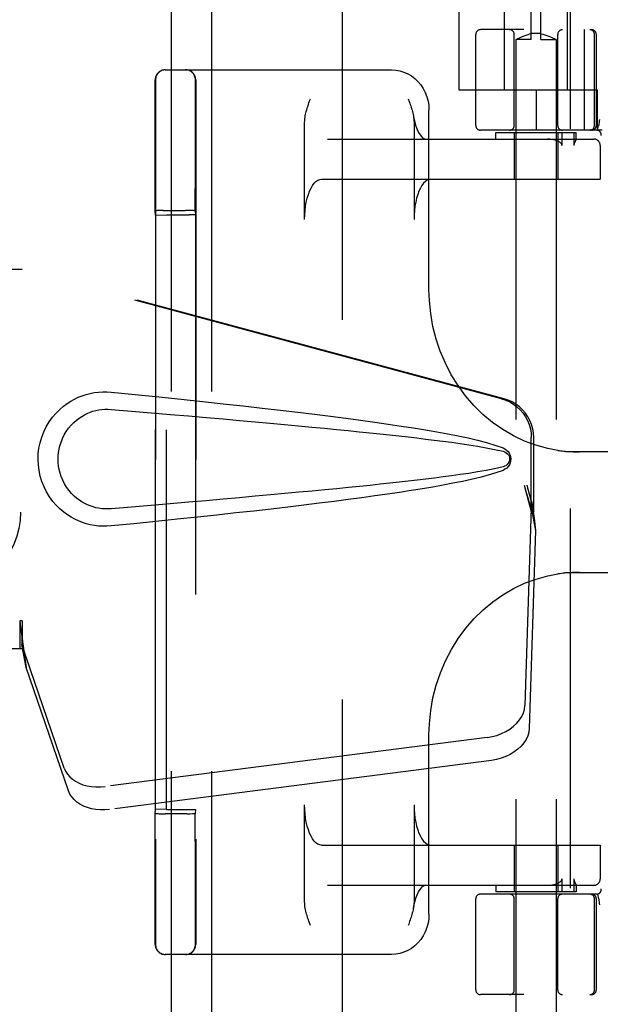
# Model space of a CAD drawing. Header units: inches. Extents: x 0 to 215, y 0 to 139.
# Tile 9 of 111: x 100.72 to 102.53, y 51.76 to 54.82. Entities that reach past the tile are written whole.
import ezdxf

# ---------------------------------------------------------------- set-up
doc = ezdxf.new("R2010")
doc.units = ezdxf.units.IN
doc.header["$LTSCALE"] = 11.804375
doc.header["$MEASUREMENT"] = 0
doc.linetypes.add('HIDDEN', pattern=[0.2, 0.1, -0.1])
for name, color, linetype in [('DEFAULT_2', 8, 'HIDDEN'), ('DOOR_ASSEMBLY', 7, 'CONTINUOUS'), ('SUBPANEL', 7, 'CONTINUOUS')]:
    doc.layers.add(name, color=color, linetype=linetype)

msp = doc.modelspace()

# ---------------------------------------------------------------- linework, layer by layer
at = {"layer": 'DEFAULT_2', "color": 8, "linetype": 'HIDDEN'}
for p, q in [((101.7251, 92.8437), (101.7251, 13.7397)), ((102.2299, 54.6042), (102.2299, 55.0467)), ((102.4249, 54.6042), (102.4249, 55.0467)), ((102.3124, 54.7607), (102.3124, 55.0107)), ((102.3424, 54.7607), (102.3424, 55.0107)), ((102.0874, 54.8537), (102.0874, 54.6042)), ((102.1399, 54.4942), (102.1399, 54.7767)), ((104.6499, 54.7917), (102.1549, 54.7917)), ((102.2599, 54.4942), (102.2599, 54.7767)), ((102.2652, 54.7609), (102.2681, 54.7625)), ((102.2681, 54.7625), (102.2707, 54.7639)), ((102.2707, 54.7638), (102.274, 54.7656)), ((102.2739, 54.7655), (102.278, 54.7675)), ((102.2779, 54.7675), (102.2827, 54.7696)), ((102.2826, 54.7696), (102.288, 54.7718)), ((102.2879, 54.7718), (102.2937, 54.7739)), ((102.2936, 54.7739), (102.2998, 54.7758)), ((102.2997, 54.7758), (102.306, 54.7774)), ((102.3124, 54.7787), (102.306, 54.7774)), ((102.3424, 54.7799), (102.3124, 54.7799)), ((102.3424, 54.7787), (102.3488, 54.7774)), ((102.3488, 54.7774), (102.3551, 54.7758)), ((102.355, 54.7758), (102.3612, 54.7739)), ((102.3611, 54.7739), (102.3669, 54.7718)), ((102.3668, 54.7718), (102.3722, 54.7696)), ((102.3721, 54.7696), (102.3768, 54.7675)), ((102.3768, 54.7675), (102.3808, 54.7655)), ((102.3808, 54.7656), (102.3841, 54.7638)), ((102.3841, 54.7639), (102.3867, 54.7625)), ((102.3866, 54.7625), (102.3895, 54.7609)), ((102.3949, 54.4942), (102.3949, 54.7767)), ((102.4772, 54.7917), (102.4772, 54.4792)), ((102.5092, 54.4942), (102.5092, 54.7767)), ((102.5149, 54.4942), (102.5149, 54.7767)), ((102.2652, 54.7609), (102.2649, 54.7607)), ((102.3124, 54.7607), (102.2649, 54.7607)), ((102.2649, 54.7607), (102.2649, 51.3107)), ((102.3424, 54.7607), (102.3899, 54.7607)), ((102.3899, 54.7607), (102.3899, 51.3107)), ((101.1749, 54.6667), (101.8785, 54.6667)), ((101.1437, 54.5684), (101.1438, 54.6139)), ((101.1447, 54.6357), (101.1447, 51.9477)), ((101.2687, 54.5683), (101.2688, 54.6138)), ((101.2697, 54.6357), (101.2697, 51.9477)), ((102.0874, 54.6042), (102.5174, 54.6042)), ((102.3274, 54.6042), (102.3274, 54.4792)), ((102.5174, 54.6042), (102.5174, 54.4792)), ((101.1436, 54.4879), (101.1437, 54.5684)), ((101.2686, 54.4881), (101.2687, 54.5683)), ((101.9947, 53.9831), (101.9947, 54.5417)), ((101.1436, 54.3688), (101.1436, 54.4879)), ((101.2686, 54.3693), (101.2686, 54.4881)), ((101.6083, 54.2017), (101.6083, 54.5032)), ((101.9483, 54.5032), (101.9483, 54.2017)), ((102.5187, 54.4788), (102.5221, 54.4933)), ((102.5222, 54.4938), (102.5221, 54.4933)), ((102.5326, 54.4792), (102.1549, 54.4792)), ((102.2024, 54.4717), (102.4524, 54.4717)), ((102.2024, 54.4517), (102.2024, 54.4717)), ((102.2599, 54.4717), (102.2599, 54.3267)), ((102.3949, 54.4717), (102.3949, 54.3267)), ((102.4083, 54.4317), (102.4083, 54.4717)), ((102.445, 54.4717), (102.445, 54.4317)), ((102.4524, 54.4515), (102.4524, 54.4717)), ((101.6791, 54.4517), (102.507, 54.4517)), ((102.4505, 54.4472), (102.4487, 54.4435)), ((102.4523, 54.4517), (102.4524, 54.4516)), ((102.5268, 54.4317), (102.5268, 54.3267)), ((102.527, 54.4317), (102.527, 54.3267)), ((101.1435, 54.2287), (101.1436, 54.3688)), ((101.2685, 54.2287), (101.2686, 54.3693)), ((101.661, 54.3267), (102.527, 54.3267)), ((101.1443, 54.2148), (101.1435, 54.2287)), ((101.1443, 54.2148), (101.1792, 54.2161)), ((101.1443, 52.3686), (101.1443, 54.2148)), ((101.1605, 54.2291), (101.1526, 54.229)), ((101.1696, 54.2292), (101.1605, 54.2291)), ((101.1696, 54.2292), (101.2375, 54.2292)), ((101.1792, 54.2161), (101.2492, 54.2161)), ((101.1792, 52.3673), (101.1792, 54.2161)), ((101.2471, 54.2292), (101.2375, 54.2292)), ((101.2685, 54.2287), (101.2692, 54.2158)), ((101.2692, 54.2158), (101.2692, 52.3676)), ((102.8962, 53.4792), (102.4186, 53.4792)), ((102.4186, 53.1042), (102.8962, 53.1042)), ((101.9947, 52.0417), (101.9947, 52.6003)), ((101.6083, 52.0802), (101.6083, 52.3817)), ((101.9483, 52.3817), (101.9483, 52.0802)), ((101.1435, 52.3547), (101.1443, 52.3686)), ((101.1792, 52.3673), (101.1443, 52.3686)), ((101.165, 52.3542), (101.1745, 52.3542)), ((101.2424, 52.3542), (101.1745, 52.3542)), ((101.1792, 52.3673), (101.2492, 52.3673)), ((101.2424, 52.3542), (101.2516, 52.3543)), ((101.2516, 52.3543), (101.2594, 52.3544)), ((101.2692, 52.3676), (101.2685, 52.3547)), ((101.661, 52.2567), (102.527, 52.2567)), ((102.2599, 52.2567), (102.2599, 52.1117)), ((102.3949, 52.2567), (102.3949, 52.1117)), ((102.5268, 52.2567), (102.5268, 52.1517)), ((102.527, 52.2567), (102.527, 52.1517)), ((101.6791, 52.1317), (102.507, 52.1317)), ((102.2024, 52.1317), (102.2024, 52.1117)), ((102.4083, 52.1117), (102.4083, 52.1517)), ((102.445, 52.1517), (102.445, 52.1117)), ((102.4524, 52.1318), (102.4523, 52.1317)), ((102.4524, 52.1319), (102.4524, 52.1117)), ((102.5153, 52.1042), (102.1549, 52.1042)), ((102.4524, 52.1117), (102.2024, 52.1117)), ((102.5187, 52.1046), (102.5221, 52.0901)), ((102.1399, 51.8067), (102.1399, 52.0892)), ((102.2599, 51.8067), (102.2599, 52.0892)), ((102.3949, 51.8067), (102.3949, 52.0892)), ((102.5092, 51.8067), (102.5092, 52.0892)), ((102.5149, 51.8067), (102.5149, 52.0892)), ((102.5222, 52.0896), (102.5221, 52.0901)), ((101.1437, 52.0423), (101.1437, 52.0657)), ((101.1437, 52.0213), (101.1437, 52.0423)), ((101.2687, 52.0421), (101.2687, 52.0653)), ((101.2687, 52.0212), (101.2687, 52.0421)), ((101.1437, 52.0026), (101.1437, 52.0213)), ((101.2687, 52.0026), (101.2687, 52.0212)), ((101.1438, 51.9625), (101.1437, 52.0026)), ((101.2688, 51.9625), (101.2687, 52.0026)), ((101.1439, 51.9495), (101.1438, 51.9625)), ((101.2689, 51.9495), (101.2688, 51.9625)), ((101.8785, 51.9167), (101.1749, 51.9167)), ((104.6499, 51.7917), (102.1549, 51.7917))]:
    msp.add_line(p, q, dxfattribs=at)
for points in [[(102.3899, 54.7607), (102.3895, 54.7609), (102.3885, 54.7615)], [(101.8785, 54.6667), (101.8914, 54.6659), (101.9041, 54.6636), (101.9165, 54.6598), (101.9285, 54.6546), (101.9399, 54.6479), (101.9506, 54.6398), (101.9603, 54.6305), (101.9691, 54.6201), (101.9767, 54.6086), (101.9831, 54.5963), (101.9881, 54.5833), (101.9918, 54.5697), (101.994, 54.5558), (101.9947, 54.5417)], [(101.1438, 54.6139), (101.1439, 54.6311), (101.1439, 54.6335), (101.1439, 54.635), (101.1439, 54.6357)], [(101.2688, 54.6138), (101.2689, 54.631), (101.2689, 54.6335), (101.2689, 54.635), (101.2689, 54.6357)], [(101.6083, 54.5032), (101.6085, 54.5089), (101.6089, 54.5143), (101.6096, 54.5194), (101.6104, 54.5242), (101.6113, 54.5289), (101.6124, 54.5334), (101.6135, 54.5378), (101.6147, 54.5422), (101.616, 54.5465), (101.6174, 54.5509), (101.6188, 54.5552), (101.6203, 54.5596), (101.6218, 54.5639)], [(101.6218, 54.5639), (101.6248, 54.5724), (101.6264, 54.5767)], [(101.9301, 54.5767), (101.9333, 54.5679), (101.9349, 54.5636), (101.9364, 54.5592), (101.9379, 54.5548), (101.9393, 54.5503), (101.9407, 54.5459), (101.942, 54.5414), (101.9432, 54.5369), (101.9444, 54.5323), (101.9454, 54.5277)], [(101.9454, 54.5277), (101.9476, 54.5166), (101.9507, 54.5035), (101.9543, 54.4917), (101.9584, 54.4812), (101.9626, 54.4723), (101.9669, 54.4651), (101.9711, 54.4596), (101.9749, 54.4556), (101.9783, 54.4532), (101.981, 54.452), (101.9829, 54.4517)], [(101.9463, 54.5232), (101.9471, 54.5181), (101.9477, 54.5133), (101.9481, 54.5083), (101.9483, 54.5032)], [(102.5242, 54.5121), (102.5237, 54.5077), (102.5232, 54.5032), (102.5227, 54.4986), (102.5222, 54.4938)], [(102.3964, 54.4446), (102.3921, 54.4465), (102.3873, 54.4482), (102.3821, 54.4496), (102.3764, 54.4507), (102.3701, 54.4514), (102.3634, 54.4517)], [(102.4083, 54.4317), (102.4081, 54.4331), (102.4077, 54.4344), (102.4072, 54.4356), (102.4064, 54.4367), (102.4056, 54.4378), (102.4046, 54.4388), (102.4035, 54.4398), (102.4023, 54.4408), (102.401, 54.4418), (102.3995, 54.4427), (102.398, 54.4437), (102.3964, 54.4446)], [(102.4487, 54.4435), (102.4482, 54.4426), (102.4477, 54.4415), (102.4472, 54.4405), (102.4468, 54.4394), (102.4463, 54.4383), (102.4459, 54.4371), (102.4456, 54.4359), (102.4453, 54.4346), (102.4451, 54.4332), (102.445, 54.4317)], [(102.4524, 54.4516), (102.4523, 54.4513), (102.4522, 54.4508), (102.4519, 54.4502), (102.4516, 54.4495), (102.4513, 54.4488), (102.4509, 54.448), (102.4505, 54.4472)], [(101.6083, 54.2017), (101.6086, 54.2158), (101.6096, 54.2295), (101.6112, 54.243), (101.6135, 54.2559), (101.6163, 54.2682), (101.6198, 54.2796), (101.6237, 54.2901), (101.6281, 54.2994), (101.6329, 54.3075), (101.6381, 54.3143), (101.6436, 54.3197), (101.6493, 54.3236), (101.655, 54.3259), (101.661, 54.3267)], [(102.001, 54.3267), (101.9951, 54.3259), (101.9893, 54.3236), (101.9836, 54.3197), (101.9781, 54.3143), (101.9729, 54.3075), (101.9681, 54.2994), (101.9637, 54.2901), (101.9598, 54.2796), (101.9563, 54.2682), (101.9535, 54.2559), (101.9512, 54.243), (101.9496, 54.2295), (101.9486, 54.2158), (101.9483, 54.2017)], [(101.1526, 54.229), (101.1495, 54.229), (101.1469, 54.2289), (101.145, 54.2288), (101.1439, 54.2287), (101.1435, 54.2287)], [(101.2685, 54.2287), (101.2682, 54.2287), (101.267, 54.2288), (101.2651, 54.2289), (101.2626, 54.229), (101.2594, 54.229), (101.2558, 54.2291), (101.2471, 54.2292)], [(102.3956, 53.4838), (102.3638, 53.4898), (102.3273, 53.4998), (102.2917, 53.5129), (102.2571, 53.5292), (102.2239, 53.5486), (102.1922, 53.5708), (102.1623, 53.5957), (102.1344, 53.6232), (102.1086, 53.653), (102.0852, 53.685), (102.0642, 53.7189), (102.0458, 53.7545), (102.03, 53.7917), (102.0171, 53.83), (102.0071, 53.8693), (102, 53.9093), (101.9959, 53.9498), (101.9947, 53.9831)], [(102.3955, 53.4838), (102.4, 53.4832), (102.4046, 53.4826), (102.4093, 53.482), (102.4139, 53.4815), (102.4186, 53.4811), (102.4234, 53.4807), (102.4281, 53.4803), (102.4329, 53.48), (102.4377, 53.4798), (102.4426, 53.4796), (102.4475, 53.4794), (102.4524, 53.4793), (102.4574, 53.4792), (102.4623, 53.4792)], [(101.9947, 52.6003), (101.9959, 52.6341), (102.0001, 52.6746), (102.0072, 52.7146), (102.0173, 52.7539), (102.0302, 52.7922), (102.046, 52.8294), (102.0645, 52.865), (102.0855, 52.899), (102.109, 52.9309), (102.1348, 52.9607), (102.1628, 52.9881), (102.1927, 53.013), (102.2243, 53.0351), (102.2575, 53.0544), (102.2921, 53.0706), (102.3277, 53.0838), (102.3642, 53.0937), (102.3956, 53.0996)], [(102.4623, 53.1042), (102.4565, 53.1042), (102.4508, 53.1041), (102.445, 53.1039), (102.4394, 53.1037), (102.4337, 53.1034), (102.4281, 53.1031), (102.4226, 53.1027), (102.4171, 53.1022), (102.4116, 53.1016), (102.4062, 53.101), (102.4008, 53.1003), (102.3955, 53.0996)], [(101.661, 52.2567), (101.655, 52.2575), (101.6493, 52.2598), (101.6436, 52.2637), (101.6381, 52.2691), (101.6329, 52.2759), (101.6281, 52.284), (101.6237, 52.2933), (101.6198, 52.3038), (101.6163, 52.3152), (101.6135, 52.3275), (101.6112, 52.3404), (101.6096, 52.3539), (101.6086, 52.3676), (101.6083, 52.3817)], [(101.9483, 52.3817), (101.9486, 52.3676), (101.9496, 52.3539), (101.9512, 52.3404), (101.9535, 52.3275), (101.9563, 52.3152), (101.9598, 52.3038), (101.9637, 52.2933), (101.9681, 52.284), (101.9729, 52.2759), (101.9781, 52.2691), (101.9836, 52.2637), (101.9893, 52.2598), (101.9951, 52.2575), (102.001, 52.2567)], [(101.1435, 52.3547), (101.1439, 52.3547), (101.145, 52.3546), (101.1469, 52.3545), (101.1495, 52.3544), (101.1526, 52.3544), (101.1563, 52.3543), (101.165, 52.3542)], [(101.1435, 52.2782), (101.1435, 52.3151), (101.1435, 52.3346), (101.1435, 52.3547)], [(101.2594, 52.3544), (101.2626, 52.3544), (101.2651, 52.3545), (101.267, 52.3546), (101.2682, 52.3547), (101.2685, 52.3547)], [(101.2685, 52.2773), (101.2685, 52.3146), (101.2685, 52.3343), (101.2685, 52.3547)], [(101.1436, 52.2097), (101.1436, 52.2431), (101.1436, 52.2604), (101.1435, 52.2782)], [(101.2686, 52.2088), (101.2686, 52.2422), (101.2686, 52.2595), (101.2685, 52.2773)], [(101.1436, 52.1474), (101.1436, 52.1778), (101.1436, 52.1936), (101.1436, 52.2097)], [(101.2686, 52.1467), (101.2686, 52.1771), (101.2686, 52.1928), (101.2686, 52.2088)], [(101.1436, 52.1045), (101.1436, 52.1327), (101.1436, 52.1474)], [(101.2686, 52.104), (101.2686, 52.1321), (101.2686, 52.1467)], [(101.9463, 52.0602), (101.9476, 52.0668), (101.9507, 52.0799), (101.9543, 52.0918), (101.9584, 52.1022), (101.9626, 52.1111), (101.9669, 52.1183), (101.9711, 52.1238), (101.9749, 52.1278), (101.9783, 52.1302), (101.981, 52.1314), (101.9829, 52.1317)], [(102.3634, 52.1317), (102.3701, 52.132), (102.3764, 52.1327), (102.3821, 52.1338), (102.3874, 52.1352), (102.3921, 52.1369), (102.3964, 52.1389)], [(102.3964, 52.1389), (102.398, 52.1397), (102.3995, 52.1406), (102.4009, 52.1416), (102.4022, 52.1425), (102.4034, 52.1435), (102.4045, 52.1445), (102.4055, 52.1456), (102.4064, 52.1467), (102.4072, 52.1478), (102.4078, 52.1491), (102.4081, 52.1504), (102.4083, 52.1517)], [(102.445, 52.1517), (102.4451, 52.1503), (102.4453, 52.149), (102.4455, 52.1478), (102.4458, 52.1466), (102.4462, 52.1455), (102.4466, 52.1445), (102.447, 52.1435), (102.4474, 52.1426), (102.4478, 52.1416), (102.4483, 52.1407), (102.4487, 52.1398), (102.4504, 52.1364)], [(102.4504, 52.1364), (102.4508, 52.1357), (102.4512, 52.1349), (102.4515, 52.1342), (102.4518, 52.1336), (102.452, 52.133), (102.4522, 52.1325), (102.4523, 52.1321), (102.4524, 52.1318)], [(101.1437, 52.0657), (101.1436, 52.0911), (101.1436, 52.1045)], [(101.2687, 52.0653), (101.2686, 52.0906), (101.2686, 52.104)], [(101.6264, 52.0067), (101.6232, 52.0155), (101.6217, 52.0199), (101.6201, 52.0242), (101.6187, 52.0286), (101.6172, 52.0331), (101.6158, 52.0375), (101.6145, 52.042), (101.6133, 52.0465), (101.6121, 52.0511), (101.6111, 52.0558), (101.6102, 52.0605), (101.6094, 52.0653), (101.6088, 52.0701), (101.6084, 52.0751), (101.6083, 52.0802)], [(101.9483, 52.0802), (101.948, 52.0745), (101.9476, 52.0691), (101.9469, 52.064), (101.9463, 52.0602)], [(102.5222, 52.0896), (102.5227, 52.0848), (102.5232, 52.0802), (102.5237, 52.0757), (102.5242, 52.0713)], [(101.9947, 52.0417), (101.994, 52.0276), (101.9918, 52.0136), (101.9881, 52.0001), (101.9831, 51.987), (101.9767, 51.9747), (101.9691, 51.9633), (101.9603, 51.9529), (101.9506, 51.9436), (101.9399, 51.9356), (101.9286, 51.9289), (101.9166, 51.9236), (101.9041, 51.9198), (101.8914, 51.9175), (101.8785, 51.9167)], [(101.9463, 52.0602), (101.9461, 52.0592), (101.9452, 52.0545), (101.9441, 52.05), (101.943, 52.0456), (101.9418, 52.0413), (101.9405, 52.0369), (101.9391, 52.0325), (101.9377, 52.0282), (101.9362, 52.0239), (101.9347, 52.0195)], [(101.9347, 52.0195), (101.9317, 52.011), (101.9301, 52.0067)], [(101.1439, 51.9477), (101.1439, 51.9482), (101.1439, 51.9495)], [(101.2689, 51.9477), (101.2689, 51.9482), (101.2689, 51.9495)]]:
    msp.add_lwpolyline(points, dxfattribs=at)
for centre, radius, start, end in [((102.1549, 54.7767), 0.015, 90, 180), ((102.2449, 54.7767), 0.015, 0, 90), ((102.4099, 54.7767), 0.015, 90, 180), ((102.4942, 54.7767), 0.015, 0, 90), ((102.4999, 54.7767), 0.015, 0, 90), ((101.1749, 54.6357), 0.031, 90, 180), ((101.1757, 54.6357), 0.031, 90, 180), ((101.2379, 54.6357), 0.031, 0, 90), ((101.2387, 54.6357), 0.031, 0, 90), ((102.1549, 54.4942), 0.015, 180, 270), ((102.2449, 54.4942), 0.015, 270, 360), ((102.4099, 54.4942), 0.015, 180, 270), ((102.4942, 54.4942), 0.015, 270, 360), ((102.4999, 54.4942), 0.015, 270, 360), ((102.5153, 54.4642), 0.015, 353.0043, 90), ((102.5068, 54.4317), 0.02, 0, 90), ((102.507, 54.4317), 0.02, 0, 90), ((102.5068, 52.1517), 0.02, 270, 360), ((102.507, 52.1517), 0.02, 270, 360), ((102.1549, 52.0892), 0.015, 90, 180), ((102.2449, 52.0892), 0.015, 0, 90), ((102.4099, 52.0892), 0.015, 90, 180), ((102.4942, 52.0892), 0.015, 0, 90), ((102.4999, 52.0892), 0.015, 0, 90), ((102.5153, 52.1192), 0.015, 270, 6.9957), ((101.1749, 51.9477), 0.031, 180, 270), ((101.1757, 51.9477), 0.031, 180, 270), ((101.2379, 51.9477), 0.031, 270, 360), ((101.2387, 51.9477), 0.031, 270, 360), ((102.1549, 51.8067), 0.015, 180, 270), ((102.2449, 51.8067), 0.015, 270, 360), ((102.4099, 51.8067), 0.015, 180, 270), ((102.4942, 51.8067), 0.015, 270, 360), ((102.4999, 51.8067), 0.015, 270, 360)]:
    msp.add_arc(centre, radius, start, end, dxfattribs=at)
for centre, start_param, end_param in [((101.2492, 54.2158), 0.000895, 1.571692), ((101.2492, 52.3676), -1.571692, -0.000895)]:
    msp.add_ellipse(centre, major_axis=(0.02, 0), ratio=0.017455, start_param=start_param, end_param=end_param, dxfattribs=at)
at = {"layer": 'DOOR_ASSEMBLY', "color": 8, "linetype": 'HIDDEN'}
for p, q in [((102.4336, 93.4377), (102.4336, 13.1457)), ((100.4096, 54.0467), (100.7306, 54.0467)), ((102.2203, 53.6444), (100.7229, 54.0467)), ((102.228, 53.6444), (100.7306, 54.0467)), ((102.3127, 53.2939), (102.3127, 53.5236)), ((102.3204, 53.2939), (102.3204, 53.5236)), ((102.2909, 53.3755), (102.3127, 53.2939)), ((102.2986, 53.3755), (102.3204, 53.2939)), ((102.312, 53.3053), (102.2929, 52.6902)), ((102.312, 53.3053), (102.3256, 53.2343)), ((102.3204, 53.2939), (102.3127, 53.2939)), ((102.3143, 53.3214), (102.323, 53.2652)), ((102.323, 53.2652), (102.3239, 53.2544)), ((102.3256, 53.2343), (102.3064, 52.6192)), ((102.3239, 53.2544), (102.3248, 53.244)), ((102.3248, 53.244), (102.3256, 53.2343)), ((100.7306, 52.9542), (100.7229, 52.9542)), ((100.7229, 52.9542), (100.7229, 52.8667)), ((100.7306, 52.9542), (100.7306, 52.8667)), ((100.7306, 52.8667), (100.4096, 52.8667)), ((100.8611, 52.4962), (100.7292, 52.88)), ((100.7427, 52.809), (100.7292, 52.88)), ((100.7334, 52.8752), (100.7427, 52.809)), ((100.8746, 52.4252), (100.7427, 52.809)), ((102.1754, 52.5911), (100.9879, 52.4386)), ((102.1889, 52.5201), (101.0015, 52.3676))]:
    msp.add_line(p, q, dxfattribs=at)
for points in [[(101.0065, 53.2487), (100.9937, 53.2478), (100.9808, 53.2478), (100.9678, 53.2486), (100.955, 53.2501), (100.9422, 53.2525), (100.9297, 53.2557), (100.9175, 53.2597), (100.9055, 53.2644), (100.8938, 53.2698), (100.8823, 53.2761), (100.8709, 53.2833), (100.8595, 53.2917), (100.8481, 53.3013), (100.8369, 53.3124), (100.8259, 53.3251), (100.8156, 53.3392), (100.8063, 53.3544), (100.7983, 53.3705), (100.7917, 53.3871), (100.7866, 53.4041), (100.7829, 53.4213), (100.7807, 53.4385), (100.7799, 53.4559), (100.7806, 53.4732), (100.7826, 53.4904), (100.7861, 53.5075), (100.7911, 53.5246), (100.7975, 53.5412), (100.8054, 53.5574), (100.8146, 53.5727), (100.8248, 53.5869), (100.8358, 53.5998), (100.847, 53.611), (100.8584, 53.6208), (100.8699, 53.6293), (100.8814, 53.6367), (100.893, 53.6432), (100.9047, 53.6487), (100.9168, 53.6535), (100.9291, 53.6575), (100.9417, 53.6608), (100.9546, 53.6632), (100.9675, 53.6648)], [(100.9675, 53.6648), (100.9806, 53.6656), (100.9935, 53.6656), (101.0065, 53.6647)], [(101.0065, 53.6647), (101.0821, 53.6572), (101.1548, 53.6498), (101.2245, 53.6426), (101.2913, 53.6355), (101.3555, 53.6286), (101.417, 53.6219), (101.476, 53.6152), (101.5325, 53.6087), (101.5867, 53.6023), (101.6387, 53.596), (101.6886, 53.5898), (101.7364, 53.5836), (101.7822, 53.5776), (101.8261, 53.5715), (101.8681, 53.5655), (101.9084, 53.5595), (101.947, 53.5535), (101.984, 53.5475), (102.0193, 53.5414), (102.0531, 53.5352), (102.0854, 53.5289), (102.1162, 53.5223), (102.1456, 53.5155), (102.1735, 53.5083), (102.1999, 53.5003), (102.2248, 53.4917)], [(102.2203, 53.6444), (102.2333, 53.6401), (102.2456, 53.6345), (102.2573, 53.6276), (102.2682, 53.6194), (102.2781, 53.6101), (102.287, 53.5997), (102.2946, 53.5885), (102.3011, 53.5765), (102.3061, 53.5638), (102.3098, 53.5507), (102.312, 53.5373), (102.3127, 53.5236)], [(102.3204, 53.5236), (102.3197, 53.5373), (102.3175, 53.5507), (102.3138, 53.5638), (102.3087, 53.5765), (102.3023, 53.5885), (102.2947, 53.5997), (102.2858, 53.6101), (102.2759, 53.6194), (102.265, 53.6276), (102.2533, 53.6345), (102.241, 53.6401), (102.228, 53.6444)], [(101.0066, 53.3022), (100.9972, 53.3017), (100.9878, 53.3018), (100.9784, 53.3025), (100.9691, 53.3038), (100.9598, 53.3056), (100.9507, 53.3081), (100.9418, 53.311), (100.9332, 53.3145), (100.9248, 53.3186), (100.9165, 53.3232), (100.9083, 53.3285), (100.9001, 53.3346), (100.8919, 53.3416), (100.8839, 53.3496), (100.876, 53.3588), (100.8686, 53.3689), (100.862, 53.3797), (100.8563, 53.3909), (100.8517, 53.4022), (100.8481, 53.4134), (100.8454, 53.4243), (100.8436, 53.4351), (100.8425, 53.4455), (100.8422, 53.4559), (100.8424, 53.4663), (100.8434, 53.4767), (100.8451, 53.4874), (100.8476, 53.4983), (100.8511, 53.5094), (100.8555, 53.5207), (100.861, 53.5319), (100.8675, 53.5429), (100.8748, 53.5531), (100.8827, 53.5625), (100.8907, 53.5707), (100.899, 53.5779), (100.9072, 53.5842), (100.9156, 53.5896), (100.924, 53.5944), (100.9325, 53.5986), (100.9413, 53.6022), (100.9502, 53.6052), (100.9594, 53.6077), (100.9687, 53.6096), (100.9781, 53.6109), (100.9876, 53.6116), (100.9971, 53.6117), (101.0066, 53.6112)], [(101.0066, 53.6112), (101.0699, 53.6059), (101.1311, 53.6007), (101.1902, 53.5957), (101.2471, 53.5908), (101.3019, 53.586), (101.3547, 53.5814), (101.4055, 53.5769), (101.4543, 53.5725), (101.5011, 53.5683), (101.5461, 53.5641), (101.5892, 53.5601), (101.6305, 53.5562), (101.67, 53.5524), (101.7077, 53.5488), (101.7437, 53.5452), (101.778, 53.5417), (101.8108, 53.5383), (101.8421, 53.5351), (101.8722, 53.5318), (101.9013, 53.5286), (101.9296, 53.5255), (101.9572, 53.5223), (101.9843, 53.519), (102.0112, 53.5157), (102.0381, 53.5123), (102.0649, 53.5088), (102.0917, 53.505), (102.1185, 53.501), (102.1453, 53.4968), (102.172, 53.4921), (102.1985, 53.4868), (102.2249, 53.4809)], [(102.2248, 53.4917), (102.2308, 53.4886), (102.2361, 53.4847), (102.2406, 53.48), (102.2443, 53.4748), (102.2469, 53.4691), (102.2485, 53.4632), (102.2491, 53.4569), (102.2486, 53.4506), (102.247, 53.4447), (102.2445, 53.439), (102.2408, 53.4336), (102.2362, 53.4288), (102.2309, 53.4249), (102.2248, 53.4217)], [(102.2249, 53.4809), (102.23, 53.479), (102.2345, 53.4765), (102.2383, 53.4733), (102.2414, 53.4696), (102.2436, 53.4655), (102.2449, 53.4612), (102.2453, 53.4565), (102.2449, 53.4518), (102.2434, 53.4475), (102.2412, 53.4435), (102.2381, 53.4399), (102.2343, 53.4368), (102.2299, 53.4343), (102.2249, 53.4326)], [(102.2248, 53.4217), (102.2021, 53.4138), (102.1782, 53.4064), (102.1529, 53.3997), (102.1263, 53.3933), (102.0984, 53.3873), (102.0693, 53.3814), (102.0389, 53.3756), (102.0072, 53.3699), (101.9741, 53.3643), (101.9395, 53.3587), (101.9035, 53.3532), (101.866, 53.3476), (101.8269, 53.342), (101.7862, 53.3364), (101.7439, 53.3307), (101.6997, 53.325), (101.6538, 53.3193), (101.606, 53.3134), (101.5562, 53.3075), (101.5044, 53.3014), (101.4505, 53.2953), (101.3943, 53.2891), (101.3359, 53.2827), (101.2751, 53.2762), (101.2119, 53.2695), (101.1461, 53.2627), (101.0776, 53.2558), (101.0065, 53.2487)], [(102.2249, 53.4326), (102.1986, 53.4266), (102.1721, 53.4213), (102.1455, 53.4166), (102.1187, 53.4124), (102.092, 53.4084), (102.0652, 53.4047), (102.0384, 53.4011), (102.0117, 53.3977), (101.9849, 53.3944), (101.9578, 53.3912), (101.9302, 53.388), (101.902, 53.3848), (101.873, 53.3817), (101.8429, 53.3784), (101.8116, 53.3751), (101.7789, 53.3718), (101.7445, 53.3683), (101.7085, 53.3647), (101.6708, 53.3611), (101.6313, 53.3573), (101.59, 53.3534), (101.5469, 53.3493), (101.5019, 53.3452), (101.455, 53.341), (101.4061, 53.3366), (101.3553, 53.3321), (101.3024, 53.3274), (101.2475, 53.3227), (101.1905, 53.3178), (101.1314, 53.3127), (101.07, 53.3075), (101.0066, 53.3022)], [(102.2909, 53.3755), (102.2962, 53.3559), (102.3016, 53.3367), (102.307, 53.3178), (102.3124, 53.2994), (102.3177, 53.2819), (102.323, 53.2652)], [(102.2986, 53.3755), (102.3012, 53.3659), (102.3038, 53.3565), (102.3065, 53.3472), (102.3091, 53.3382), (102.3117, 53.3296), (102.3143, 53.3214)], [(102.3143, 53.3214), (102.314, 53.3186), (102.3136, 53.3158), (102.3132, 53.3131), (102.3128, 53.3104), (102.3124, 53.3078), (102.312, 53.3053)], [(100.7229, 52.9542), (100.7254, 52.934), (100.7281, 52.9139), (100.7307, 52.8943), (100.7334, 52.8752)], [(100.7306, 52.9542), (100.7304, 52.9439), (100.7301, 52.914)], [(100.7374, 52.8472), (100.7359, 52.8581), (100.7337, 52.8755), (100.732, 52.8915), (100.7309, 52.906), (100.7303, 52.9188), (100.7302, 52.9264)], [(100.7298, 52.8957), (100.7296, 52.8902), (100.7295, 52.8876), (100.7294, 52.885), (100.7293, 52.8825), (100.7292, 52.88)], [(100.7301, 52.914), (100.73, 52.9046), (100.7298, 52.8957)], [(102.1754, 52.5911), (102.1908, 52.5938), (102.2057, 52.5978), (102.2201, 52.6032), (102.2338, 52.6097), (102.2464, 52.6173), (102.2579, 52.6259), (102.2679, 52.6354), (102.2764, 52.6456), (102.2833, 52.6564), (102.2883, 52.6675), (102.2915, 52.6787), (102.2929, 52.6902)], [(102.3064, 52.6192), (102.3051, 52.6077), (102.3019, 52.5965), (102.2968, 52.5853), (102.29, 52.5746), (102.2814, 52.5644), (102.2714, 52.5549), (102.26, 52.5463), (102.2473, 52.5387), (102.2337, 52.5321), (102.2193, 52.5268), (102.2044, 52.5228), (102.1889, 52.5201)], [(100.8611, 52.4962), (100.8653, 52.4865), (100.871, 52.4775), (100.8782, 52.4692), (100.8867, 52.4616), (100.8965, 52.4549), (100.9075, 52.4492), (100.9194, 52.4445), (100.9322, 52.441), (100.9456, 52.4386), (100.9595, 52.4374), (100.9735, 52.4374), (100.9879, 52.4386)], [(101.0015, 52.3676), (100.9871, 52.3664), (100.973, 52.3664), (100.9591, 52.3676), (100.9457, 52.3699), (100.933, 52.3735), (100.921, 52.3781), (100.9101, 52.3839), (100.9003, 52.3906), (100.8917, 52.3981), (100.8845, 52.4065), (100.8789, 52.4155), (100.8746, 52.4252)]]:
    msp.add_lwpolyline(points, dxfattribs=at)
at = {"layer": 'SUBPANEL', "color": 8, "linetype": 'HIDDEN'}
for p, q in [((101.1939, 90.2605), (101.1939, 16.323)), ((101.3189, 90.2605), (101.3189, 16.323))]:
    msp.add_line(p, q, dxfattribs=at)
msp.add_circle((100.4751, 53.2917), 0.25, dxfattribs=at)

doc.saveas('drawing.dxf')
